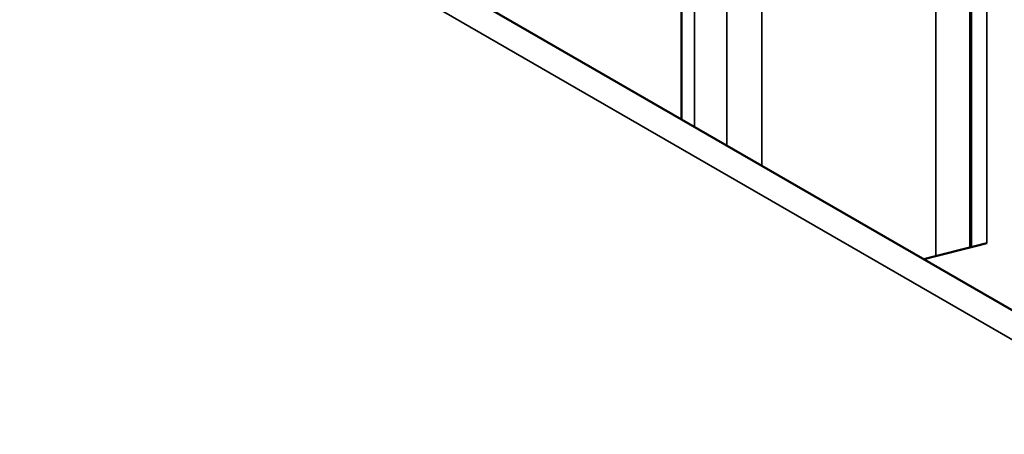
# Model space of a CAD drawing. Header units: millimetres. Extents: x 38 to 2514, y 38 to 1622.
# Tile 11 of 244: x 355 to 378, y 312 to 322. Entities that reach past the tile are written whole.
import ezdxf

# ---------------------------------------------------------------- set-up
doc = ezdxf.new("R2010")
doc.units = ezdxf.units.MM
doc.header["$LTSCALE"] = 7.692308
doc.layers.add('Visible (ISO)', color=7, linetype='Continuous', lineweight=50)
doc.layers.add('Visible Narrow (ISO)', color=7, linetype='Continuous', lineweight=35)

msp = doc.modelspace()

# ---------------------------------------------------------------- linework, layer by layer
at = {"layer": 'Visible (ISO)'}
for p, q in [((377.039, 439.766), (377.039, 316.331)), ((256.558, 384.987), (645.467, 160.45)), ((370.389, 336.003), (370.389, 319.267))]:
    msp.add_line(p, q, dxfattribs=at)
msp.add_ellipse((399.808, 285.847), major_axis=(-57.5, 0), ratio=0.57735, start_param=5.112596, end_param=5.140152, dxfattribs=at)
at = {"layer": 'Visible Narrow (ISO)'}
for p, q in [((372.233, 438.636), (372.233, 318.202)), ((377.405, 438.569), (377.405, 316.421)), ((376.231, 316.125), (376.231, 437.24)), ((371.433, 436.868), (371.432, 318.664)), ((256.972, 384.071), (645.881, 159.535)), ((377.015, 316.325), (377.015, 351.307)), ((370.685, 337.015), (370.685, 319.096))]:
    msp.add_line(p, q, dxfattribs=at)

doc.saveas('drawing.dxf')
